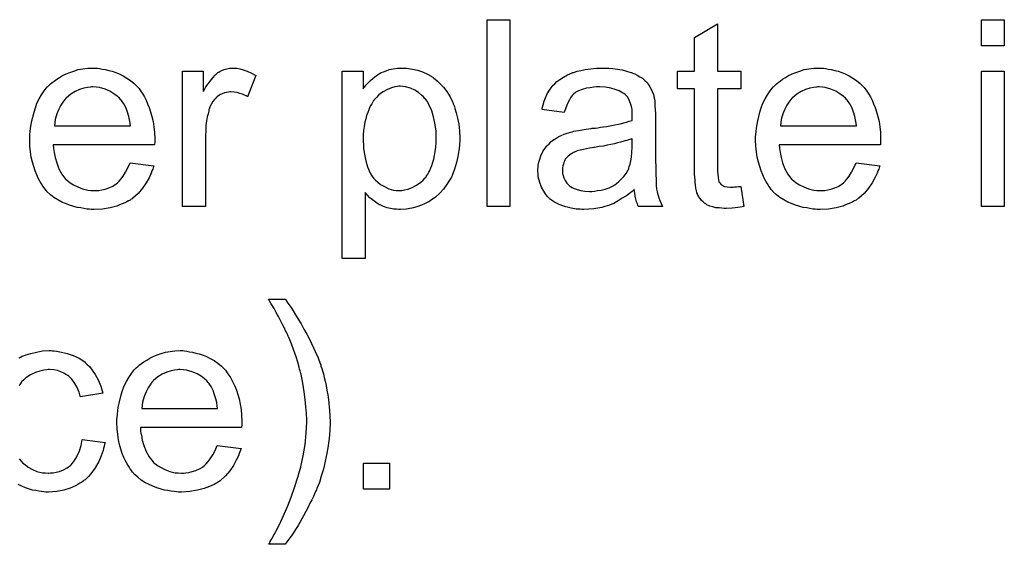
# Model space of a CAD drawing. Extents: x -1.6 to 9, y -2.8 to 5.2.
# Tile 136 of 197: x 5.002 to 5.424, y 2.74 to 2.964. Entities that reach past the tile are written whole.
import ezdxf

# ---------------------------------------------------------------- set-up
doc = ezdxf.new("R2010")
doc.units = 0
doc.layers.add('dfn6-15-57-c_document', color=1, linetype='CONTINUOUS')

msp = doc.modelspace()

# ---------------------------------------------------------------- linework, layer by layer
at = {"layer": 'dfn6-15-57-c_document', "color": 1}
for points in [[(5.211871, 2.884223), (5.202037, 2.884223), (5.202037, 2.964288), (5.211871, 2.964288), (5.211871, 2.884223)], [(5.300845, 2.942305), (5.310795, 2.942305), (5.310795, 2.934669), (5.300845, 2.934669), (5.300845, 2.900537), (5.300845, 2.900306), (5.300845, 2.899843), (5.300845, 2.899149), (5.30096, 2.898339), (5.301076, 2.896488), (5.301192, 2.895678), (5.301307, 2.895099), (5.301423, 2.894868), (5.30177, 2.894405), (5.302233, 2.893826), (5.303043, 2.893248), (5.303274, 2.893132), (5.303853, 2.892901), (5.304894, 2.892669), (5.306398, 2.892554), (5.307555, 2.892554), (5.308134, 2.892669), (5.308944, 2.892669), (5.309869, 2.892785), (5.310795, 2.892901), (5.312068, 2.884223), (5.311836, 2.884223), (5.311373, 2.884108), (5.310564, 2.883992), (5.309522, 2.883876), (5.308365, 2.883645), (5.307092, 2.883529), (5.304547, 2.883413), (5.303622, 2.883413), (5.302696, 2.883529), (5.301539, 2.883645), (5.30015, 2.88376), (5.298762, 2.884108), (5.297489, 2.884455), (5.296217, 2.885033), (5.296101, 2.885149), (5.295754, 2.88538), (5.295291, 2.885727), (5.294597, 2.886306), (5.294018, 2.886884), (5.293324, 2.887694), (5.29263, 2.888504), (5.292167, 2.889546), (5.292167, 2.889661), (5.291936, 2.890124), (5.29182, 2.890934), (5.291589, 2.892091), (5.291357, 2.893595), (5.291242, 2.894521), (5.291242, 2.895562), (5.291126, 2.896835), (5.29101, 2.898107), (5.29101, 2.899496), (5.29101, 2.901115), (5.29101, 2.934669), (5.283721, 2.934669), (5.283721, 2.942305), (5.29101, 2.942305), (5.29101, 2.956651), (5.300845, 2.962552), (5.300845, 2.942305)], [(5.423718, 2.953065), (5.413884, 2.953065), (5.413884, 2.964288), (5.423718, 2.964288), (5.423718, 2.953065)], [(5.035082, 2.943462), (5.036007, 2.943346), (5.037164, 2.943115), (5.038437, 2.942883), (5.039941, 2.942536), (5.04133, 2.942189), (5.042949, 2.94161), (5.044453, 2.941032), (5.046073, 2.940222), (5.047693, 2.939296), (5.049313, 2.938255), (5.050817, 2.936983), (5.052205, 2.935594), (5.052321, 2.935478), (5.052552, 2.935247), (5.0529, 2.934784), (5.053362, 2.93409), (5.053941, 2.93328), (5.054519, 2.932354), (5.055214, 2.931198), (5.055908, 2.929809), (5.056602, 2.928305), (5.057296, 2.926685), (5.057875, 2.924834), (5.058453, 2.922867), (5.058916, 2.920669), (5.059263, 2.918355), (5.059494, 2.915925), (5.05961, 2.913264), (5.05961, 2.913148), (5.05961, 2.912686), (5.05961, 2.911876), (5.059494, 2.910719), (5.016107, 2.910719), (5.016107, 2.910603), (5.016107, 2.910256), (5.016223, 2.909793), (5.016223, 2.909099), (5.016338, 2.908289), (5.01657, 2.907363), (5.016917, 2.905281), (5.017611, 2.902967), (5.018537, 2.900421), (5.019809, 2.898107), (5.021429, 2.896025), (5.021545, 2.896025), (5.021661, 2.895793), (5.022355, 2.895215), (5.023396, 2.894405), (5.024784, 2.893595), (5.026636, 2.892669), (5.028718, 2.89186), (5.031032, 2.891281), (5.032305, 2.891165), (5.033693, 2.89105), (5.034619, 2.89105), (5.03566, 2.891165), (5.036933, 2.891397), (5.038321, 2.891744), (5.039941, 2.892207), (5.041445, 2.892901), (5.042949, 2.893826), (5.043065, 2.893942), (5.043644, 2.894405), (5.044338, 2.895099), (5.045148, 2.896025), (5.046073, 2.897297), (5.047115, 2.898917), (5.048156, 2.900768), (5.049082, 2.902967), (5.059263, 2.901694), (5.059263, 2.901578), (5.059147, 2.901347), (5.059032, 2.900884), (5.0588, 2.90019), (5.058453, 2.899496), (5.058106, 2.89857), (5.057181, 2.896603), (5.056024, 2.894405), (5.054404, 2.892091), (5.052552, 2.889893), (5.050239, 2.88781), (5.050123, 2.88781), (5.049891, 2.887579), (5.049544, 2.887347), (5.049082, 2.887), (5.048387, 2.886653), (5.047693, 2.886306), (5.046767, 2.885843), (5.045726, 2.88538), (5.044569, 2.884918), (5.043412, 2.884455), (5.04052, 2.88376), (5.03728, 2.883182), (5.033693, 2.882951), (5.032421, 2.882951), (5.031611, 2.883066), (5.030569, 2.883182), (5.029297, 2.883413), (5.027908, 2.883645), (5.026404, 2.883876), (5.023165, 2.884802), (5.021429, 2.885496), (5.019809, 2.88619), (5.018074, 2.887116), (5.016454, 2.888157), (5.01495, 2.889314), (5.013446, 2.890702), (5.01333, 2.890818), (5.013099, 2.89105), (5.012752, 2.891512), (5.012289, 2.892207), (5.01171, 2.893017), (5.011132, 2.893942), (5.010438, 2.895099), (5.009743, 2.896372), (5.009049, 2.897876), (5.008355, 2.899496), (5.007777, 2.901347), (5.007198, 2.903314), (5.006735, 2.905396), (5.006388, 2.90771), (5.006157, 2.91014), (5.006041, 2.912686), (5.006041, 2.912801), (5.006041, 2.91338), (5.006041, 2.914074), (5.006157, 2.915115), (5.006273, 2.916388), (5.006388, 2.917776), (5.00662, 2.919396), (5.006967, 2.921016), (5.007892, 2.924718), (5.008471, 2.92657), (5.009165, 2.928536), (5.010091, 2.930388), (5.011132, 2.932123), (5.012289, 2.933859), (5.013562, 2.935478), (5.013677, 2.935594), (5.013909, 2.935825), (5.014372, 2.936173), (5.01495, 2.936751), (5.015644, 2.93733), (5.01657, 2.938024), (5.017611, 2.938834), (5.018884, 2.939528), (5.020157, 2.940338), (5.021661, 2.941032), (5.02328, 2.941726), (5.025016, 2.942305), (5.026867, 2.942883), (5.028834, 2.94323), (5.030917, 2.943462), (5.033115, 2.943577), (5.034272, 2.943577), (5.035082, 2.943462)], [(5.094783, 2.943462), (5.096056, 2.94323), (5.09756, 2.942767), (5.09918, 2.942189), (5.101031, 2.941379), (5.102998, 2.940338), (5.099411, 2.931313), (5.099295, 2.931429), (5.098833, 2.93166), (5.098138, 2.932007), (5.097213, 2.932354), (5.096171, 2.932702), (5.094899, 2.933049), (5.093626, 2.93328), (5.092353, 2.933396), (5.091775, 2.933396), (5.091196, 2.93328), (5.090386, 2.933164), (5.089577, 2.932933), (5.088535, 2.932586), (5.087494, 2.932123), (5.086568, 2.931429), (5.086453, 2.931313), (5.086105, 2.931082), (5.085758, 2.930619), (5.08518, 2.930041), (5.084601, 2.929231), (5.084023, 2.928305), (5.083444, 2.927264), (5.082982, 2.925991), (5.082866, 2.92576), (5.08275, 2.925065), (5.082519, 2.924024), (5.082172, 2.922636), (5.081825, 2.9209), (5.081593, 2.918933), (5.081477, 2.916851), (5.081362, 2.914537), (5.081362, 2.884223), (5.071527, 2.884223), (5.071527, 2.942305), (5.080436, 2.942305), (5.080436, 2.933512), (5.080552, 2.933627), (5.081015, 2.934437), (5.081593, 2.935478), (5.082519, 2.936751), (5.083444, 2.938024), (5.084486, 2.939412), (5.085527, 2.940569), (5.086568, 2.941495), (5.086684, 2.94161), (5.087031, 2.941842), (5.087725, 2.942189), (5.088419, 2.942536), (5.089345, 2.942883), (5.090502, 2.94323), (5.091659, 2.943462), (5.092932, 2.943577), (5.093742, 2.943577), (5.094783, 2.943462)], [(5.167558, 2.943462), (5.168368, 2.943346), (5.170104, 2.943115), (5.172186, 2.942652), (5.174385, 2.941958), (5.176583, 2.940916), (5.178781, 2.939644), (5.178897, 2.939644), (5.179013, 2.939412), (5.179707, 2.938949), (5.180748, 2.938024), (5.182021, 2.936867), (5.183409, 2.935363), (5.184798, 2.933512), (5.186186, 2.931313), (5.187343, 2.928883), (5.187343, 2.928768), (5.187459, 2.928536), (5.187574, 2.928189), (5.187806, 2.927727), (5.188037, 2.927032), (5.188269, 2.926222), (5.188847, 2.924371), (5.189426, 2.922057), (5.189888, 2.919512), (5.190235, 2.916619), (5.190351, 2.913611), (5.190351, 2.913495), (5.190351, 2.913264), (5.190351, 2.912801), (5.190351, 2.912107), (5.190235, 2.911297), (5.190235, 2.910372), (5.190004, 2.908289), (5.189541, 2.905744), (5.188963, 2.903082), (5.188153, 2.900306), (5.187112, 2.897529), (5.187112, 2.897413), (5.186996, 2.897182), (5.186765, 2.896835), (5.186533, 2.896372), (5.185723, 2.895099), (5.184682, 2.893479), (5.183409, 2.891744), (5.181789, 2.890008), (5.179938, 2.888273), (5.17774, 2.886653), (5.177624, 2.886653), (5.177508, 2.886537), (5.177161, 2.886306), (5.176699, 2.886075), (5.175542, 2.885496), (5.173922, 2.884802), (5.171955, 2.884108), (5.169872, 2.883529), (5.167443, 2.883066), (5.165013, 2.882951), (5.164203, 2.882951), (5.163277, 2.883066), (5.16212, 2.883182), (5.160732, 2.883413), (5.159228, 2.88376), (5.157724, 2.884223), (5.15622, 2.884918), (5.156104, 2.885033), (5.155525, 2.885265), (5.154831, 2.885727), (5.153906, 2.886422), (5.15298, 2.887116), (5.151823, 2.888041), (5.150782, 2.889083), (5.149856, 2.89024), (5.149856, 2.862009), (5.140022, 2.862009), (5.140022, 2.942305), (5.148931, 2.942305), (5.148931, 2.934669), (5.149046, 2.9349), (5.149509, 2.935363), (5.150088, 2.936173), (5.151013, 2.937098), (5.152055, 2.938255), (5.153212, 2.939296), (5.1546, 2.940338), (5.155988, 2.941263), (5.15622, 2.941379), (5.156682, 2.94161), (5.157608, 2.941958), (5.158765, 2.94242), (5.160154, 2.942883), (5.161773, 2.94323), (5.163624, 2.943462), (5.165707, 2.943577), (5.16698, 2.943577), (5.167558, 2.943462)], [(5.254218, 2.943462), (5.255953, 2.943346), (5.25792, 2.943115), (5.259887, 2.942767), (5.261854, 2.942305), (5.263705, 2.941726), (5.263936, 2.94161), (5.264515, 2.941379), (5.265325, 2.941032), (5.266366, 2.940569), (5.267523, 2.939875), (5.26868, 2.939181), (5.269721, 2.938255), (5.270647, 2.93733), (5.270763, 2.937214), (5.270994, 2.936867), (5.271341, 2.936288), (5.271804, 2.935594), (5.272382, 2.934553), (5.272845, 2.933512), (5.273308, 2.932239), (5.273655, 2.930735), (5.273655, 2.930619), (5.273771, 2.930272), (5.273887, 2.929578), (5.274002, 2.928652), (5.274002, 2.927379), (5.274118, 2.925875), (5.274234, 2.923908), (5.274234, 2.92171), (5.274234, 2.90852), (5.274234, 2.908405), (5.274234, 2.907942), (5.274234, 2.907248), (5.274234, 2.906322), (5.274234, 2.905281), (5.274234, 2.904008), (5.274349, 2.901231), (5.274349, 2.898339), (5.274465, 2.895446), (5.274581, 2.894173), (5.274581, 2.893017), (5.274697, 2.891975), (5.274812, 2.891165), (5.274812, 2.89105), (5.274928, 2.890587), (5.275044, 2.889893), (5.275391, 2.888967), (5.275622, 2.887926), (5.276085, 2.886769), (5.276663, 2.885496), (5.277242, 2.884223), (5.266945, 2.884223), (5.266829, 2.884339), (5.266713, 2.884802), (5.266482, 2.88538), (5.266135, 2.886306), (5.265788, 2.887347), (5.265556, 2.88862), (5.265325, 2.890008), (5.265093, 2.891512), (5.264978, 2.891512), (5.264862, 2.891281), (5.264168, 2.890702), (5.263127, 2.889893), (5.261738, 2.888851), (5.260003, 2.88781), (5.258267, 2.886653), (5.256416, 2.885612), (5.254449, 2.884802), (5.254218, 2.884686), (5.253523, 2.88457), (5.252482, 2.884223), (5.251209, 2.883876), (5.24959, 2.883529), (5.247738, 2.883298), (5.245656, 2.883066), (5.243573, 2.882951), (5.242648, 2.882951), (5.241953, 2.883066), (5.241144, 2.883066), (5.240218, 2.883182), (5.238135, 2.883529), (5.235821, 2.884108), (5.233276, 2.884918), (5.230962, 2.886075), (5.228879, 2.887579), (5.228648, 2.88781), (5.228069, 2.888389), (5.22726, 2.88943), (5.226334, 2.890818), (5.225408, 2.892554), (5.224598, 2.894521), (5.22402, 2.89695), (5.223904, 2.898107), (5.223788, 2.899496), (5.223788, 2.899727), (5.223788, 2.90019), (5.223904, 2.901), (5.22402, 2.902041), (5.224251, 2.903314), (5.224598, 2.904586), (5.225061, 2.905975), (5.22564, 2.907248), (5.225755, 2.907363), (5.225987, 2.907826), (5.22645, 2.90852), (5.227028, 2.90933), (5.227722, 2.910256), (5.228648, 2.911181), (5.229574, 2.912107), (5.23073, 2.912917), (5.230846, 2.913033), (5.231309, 2.913264), (5.231887, 2.913727), (5.232813, 2.91419), (5.233854, 2.914652), (5.235127, 2.915231), (5.2364, 2.915694), (5.237904, 2.916157), (5.23802, 2.916157), (5.238482, 2.916272), (5.239177, 2.916504), (5.240102, 2.916619), (5.241259, 2.916851), (5.242763, 2.917082), (5.244499, 2.917429), (5.246581, 2.917661), (5.246697, 2.917661), (5.24716, 2.917776), (5.247738, 2.917776), (5.248548, 2.917892), (5.249474, 2.918008), (5.250631, 2.918239), (5.251904, 2.918355), (5.253292, 2.918586), (5.256069, 2.919165), (5.259077, 2.919743), (5.261738, 2.920437), (5.263011, 2.920785), (5.264168, 2.921132), (5.264168, 2.921247), (5.264168, 2.921479), (5.264283, 2.922173), (5.264283, 2.922983), (5.264283, 2.923446), (5.264283, 2.923677), (5.264283, 2.923793), (5.264283, 2.923908), (5.264283, 2.924603), (5.264168, 2.92576), (5.263936, 2.927032), (5.263589, 2.928421), (5.263011, 2.929809), (5.262317, 2.931082), (5.261391, 2.932123), (5.261275, 2.932239), (5.260697, 2.932702), (5.259771, 2.933164), (5.258614, 2.933859), (5.256994, 2.934437), (5.255143, 2.935016), (5.252829, 2.935363), (5.250168, 2.935478), (5.249011, 2.935478), (5.247854, 2.935363), (5.246234, 2.935131), (5.244614, 2.9349), (5.242879, 2.934437), (5.241259, 2.933859), (5.239871, 2.933049), (5.239755, 2.932933), (5.239292, 2.932586), (5.238714, 2.932007), (5.23802, 2.931082), (5.237325, 2.929925), (5.236516, 2.928421), (5.235821, 2.92657), (5.235127, 2.924487), (5.225524, 2.92576), (5.225524, 2.925875), (5.22564, 2.925991), (5.22564, 2.926338), (5.225755, 2.926801), (5.226102, 2.927842), (5.226565, 2.929346), (5.227144, 2.93085), (5.227838, 2.93247), (5.228764, 2.93409), (5.229805, 2.935594), (5.229921, 2.93571), (5.230383, 2.936173), (5.231078, 2.936867), (5.232003, 2.937792), (5.233276, 2.938718), (5.23478, 2.939644), (5.236516, 2.940685), (5.238482, 2.941495), (5.238598, 2.941495), (5.238714, 2.94161), (5.239061, 2.941726), (5.239524, 2.941842), (5.240681, 2.942189), (5.242301, 2.942536), (5.244152, 2.942883), (5.246466, 2.94323), (5.248895, 2.943462), (5.251672, 2.943577), (5.252945, 2.943577), (5.254218, 2.943462)], [(5.346199, 2.943462), (5.347125, 2.943346), (5.348282, 2.943115), (5.349554, 2.942883), (5.351059, 2.942536), (5.352447, 2.942189), (5.354067, 2.94161), (5.355571, 2.941032), (5.357191, 2.940222), (5.35881, 2.939296), (5.36043, 2.938255), (5.361934, 2.936983), (5.363323, 2.935594), (5.363438, 2.935478), (5.36367, 2.935247), (5.364017, 2.934784), (5.36448, 2.93409), (5.365058, 2.93328), (5.365637, 2.932354), (5.366331, 2.931198), (5.367025, 2.929809), (5.367719, 2.928305), (5.368413, 2.926685), (5.368992, 2.924834), (5.36957, 2.922867), (5.370033, 2.920669), (5.37038, 2.918355), (5.370612, 2.915925), (5.370727, 2.913264), (5.370727, 2.913148), (5.370727, 2.912686), (5.370727, 2.911876), (5.370612, 2.910719), (5.327224, 2.910719), (5.327224, 2.910603), (5.327224, 2.910256), (5.32734, 2.909793), (5.32734, 2.909099), (5.327456, 2.908289), (5.327687, 2.907363), (5.328034, 2.905281), (5.328728, 2.902967), (5.329654, 2.900421), (5.330927, 2.898107), (5.332547, 2.896025), (5.332662, 2.896025), (5.332778, 2.895793), (5.333472, 2.895215), (5.334513, 2.894405), (5.335902, 2.893595), (5.337753, 2.892669), (5.339836, 2.89186), (5.34215, 2.891281), (5.343422, 2.891165), (5.344811, 2.89105), (5.345736, 2.89105), (5.346778, 2.891165), (5.34805, 2.891397), (5.349439, 2.891744), (5.351059, 2.892207), (5.352563, 2.892901), (5.354067, 2.893826), (5.354182, 2.893942), (5.354761, 2.894405), (5.355455, 2.895099), (5.356265, 2.896025), (5.357191, 2.897297), (5.358232, 2.898917), (5.359273, 2.900768), (5.360199, 2.902967), (5.37038, 2.901694), (5.37038, 2.901578), (5.370265, 2.901347), (5.370149, 2.900884), (5.369918, 2.90019), (5.36957, 2.899496), (5.369223, 2.89857), (5.368298, 2.896603), (5.367141, 2.894405), (5.365521, 2.892091), (5.36367, 2.889893), (5.361356, 2.88781), (5.36124, 2.88781), (5.361009, 2.887579), (5.360662, 2.887347), (5.360199, 2.887), (5.359505, 2.886653), (5.35881, 2.886306), (5.357885, 2.885843), (5.356843, 2.88538), (5.355686, 2.884918), (5.354529, 2.884455), (5.351637, 2.88376), (5.348397, 2.883182), (5.344811, 2.882951), (5.343538, 2.882951), (5.342728, 2.883066), (5.341687, 2.883182), (5.340414, 2.883413), (5.339026, 2.883645), (5.337522, 2.883876), (5.334282, 2.884802), (5.332547, 2.885496), (5.330927, 2.88619), (5.329191, 2.887116), (5.327571, 2.888157), (5.326067, 2.889314), (5.324563, 2.890702), (5.324448, 2.890818), (5.324216, 2.89105), (5.323869, 2.891512), (5.323406, 2.892207), (5.322828, 2.893017), (5.322249, 2.893942), (5.321555, 2.895099), (5.320861, 2.896372), (5.320167, 2.897876), (5.319472, 2.899496), (5.318894, 2.901347), (5.318315, 2.903314), (5.317853, 2.905396), (5.317506, 2.90771), (5.317274, 2.91014), (5.317158, 2.912686), (5.317158, 2.912801), (5.317158, 2.91338), (5.317158, 2.914074), (5.317274, 2.915115), (5.31739, 2.916388), (5.317506, 2.917776), (5.317737, 2.919396), (5.318084, 2.921016), (5.31901, 2.924718), (5.319588, 2.92657), (5.320282, 2.928536), (5.321208, 2.930388), (5.322249, 2.932123), (5.323406, 2.933859), (5.324679, 2.935478), (5.324795, 2.935594), (5.325026, 2.935825), (5.325489, 2.936173), (5.326067, 2.936751), (5.326761, 2.93733), (5.327687, 2.938024), (5.328728, 2.938834), (5.330001, 2.939528), (5.331274, 2.940338), (5.332778, 2.941032), (5.334398, 2.941726), (5.336133, 2.942305), (5.337984, 2.942883), (5.339951, 2.94323), (5.342034, 2.943462), (5.344232, 2.943577), (5.345389, 2.943577), (5.346199, 2.943462)], [(5.423718, 2.884223), (5.413884, 2.884223), (5.413884, 2.942305), (5.423718, 2.942305), (5.423718, 2.884223)], [(5.033231, 2.935478), (5.032536, 2.935478), (5.032074, 2.935363), (5.030801, 2.935247), (5.029297, 2.9349), (5.027446, 2.934321), (5.025479, 2.933512), (5.023627, 2.932354), (5.021776, 2.93085), (5.021545, 2.930619), (5.021082, 2.930041), (5.020272, 2.928999), (5.019462, 2.927611), (5.018537, 2.925991), (5.017727, 2.923908), (5.017033, 2.921479), (5.016685, 2.918818), (5.049197, 2.918818), (5.049197, 2.918933), (5.049197, 2.919165), (5.049082, 2.919512), (5.049082, 2.919975), (5.04885, 2.921363), (5.048503, 2.922867), (5.047925, 2.924718), (5.047346, 2.926454), (5.04642, 2.928189), (5.045379, 2.929693), (5.045379, 2.929809), (5.045148, 2.929925), (5.044569, 2.930619), (5.043528, 2.931545), (5.04214, 2.932586), (5.040404, 2.933627), (5.038321, 2.934553), (5.035892, 2.935247), (5.034619, 2.935363), (5.033231, 2.935478)], [(5.164782, 2.935825), (5.164203, 2.935825), (5.16374, 2.93571), (5.162583, 2.935478), (5.161079, 2.935131), (5.159344, 2.934437), (5.157492, 2.933396), (5.156451, 2.932702), (5.155525, 2.931892), (5.1546, 2.930966), (5.153674, 2.929925), (5.153674, 2.929809), (5.153443, 2.929693), (5.153212, 2.929346), (5.15298, 2.928883), (5.152633, 2.928189), (5.15217, 2.927495), (5.151707, 2.92657), (5.15136, 2.925644), (5.150898, 2.924487), (5.150435, 2.923214), (5.150088, 2.921826), (5.149625, 2.920322), (5.149393, 2.918586), (5.149162, 2.916851), (5.148931, 2.914999), (5.148931, 2.912917), (5.148931, 2.912801), (5.148931, 2.912454), (5.148931, 2.911876), (5.149046, 2.911066), (5.149046, 2.91014), (5.149162, 2.909099), (5.149509, 2.906669), (5.150088, 2.903892), (5.150782, 2.901231), (5.151939, 2.89857), (5.152633, 2.897413), (5.153443, 2.896372), (5.153674, 2.89614), (5.154253, 2.895562), (5.155178, 2.894636), (5.156451, 2.893711), (5.158071, 2.892785), (5.159922, 2.89186), (5.162005, 2.891281), (5.163162, 2.891165), (5.164319, 2.89105), (5.165013, 2.89105), (5.165476, 2.891165), (5.166633, 2.891397), (5.168252, 2.891744), (5.169988, 2.892438), (5.171839, 2.893364), (5.17369, 2.894752), (5.174616, 2.895562), (5.175542, 2.896488), (5.175542, 2.896603), (5.175773, 2.896719), (5.176004, 2.897066), (5.176236, 2.897529), (5.176699, 2.898107), (5.177046, 2.898917), (5.177508, 2.899727), (5.177971, 2.900768), (5.178318, 2.90181), (5.178781, 2.903198), (5.179244, 2.904586), (5.179591, 2.906091), (5.179823, 2.907826), (5.180054, 2.909677), (5.180285, 2.911644), (5.180285, 2.913727), (5.180285, 2.913843), (5.180285, 2.91419), (5.180285, 2.914768), (5.18017, 2.915578), (5.18017, 2.916504), (5.180054, 2.917545), (5.179707, 2.919975), (5.179128, 2.922636), (5.178318, 2.925297), (5.177161, 2.927958), (5.176467, 2.929231), (5.175657, 2.930272), (5.175657, 2.930388), (5.175426, 2.930503), (5.174847, 2.931198), (5.173922, 2.932007), (5.172649, 2.933049), (5.171029, 2.93409), (5.169178, 2.935016), (5.167096, 2.935594), (5.165939, 2.93571), (5.164782, 2.935825)], [(5.344348, 2.935478), (5.343654, 2.935478), (5.343191, 2.935363), (5.341918, 2.935247), (5.340414, 2.9349), (5.338563, 2.934321), (5.336596, 2.933512), (5.334745, 2.932354), (5.332894, 2.93085), (5.332662, 2.930619), (5.332199, 2.930041), (5.33139, 2.928999), (5.33058, 2.927611), (5.329654, 2.925991), (5.328844, 2.923908), (5.32815, 2.921479), (5.327803, 2.918818), (5.360315, 2.918818), (5.360315, 2.918933), (5.360315, 2.919165), (5.360199, 2.919512), (5.360199, 2.919975), (5.359967, 2.921363), (5.35962, 2.922867), (5.359042, 2.924718), (5.358463, 2.926454), (5.357538, 2.928189), (5.356496, 2.929693), (5.356496, 2.929809), (5.356265, 2.929925), (5.355686, 2.930619), (5.354645, 2.931545), (5.353257, 2.932586), (5.351521, 2.933627), (5.349439, 2.934553), (5.347009, 2.935247), (5.345736, 2.935363), (5.344348, 2.935478)], [(5.264283, 2.91338), (5.264168, 2.91338), (5.264052, 2.913264), (5.263705, 2.913148), (5.263242, 2.913033), (5.262664, 2.912801), (5.26197, 2.91257), (5.26116, 2.912338), (5.260234, 2.912107), (5.259193, 2.91176), (5.25792, 2.911528), (5.256647, 2.911181), (5.255143, 2.910834), (5.253523, 2.910487), (5.251904, 2.91014), (5.250052, 2.909909), (5.248086, 2.909562), (5.247854, 2.909562), (5.24716, 2.909446), (5.246003, 2.909215), (5.24473, 2.908983), (5.243342, 2.908752), (5.241953, 2.908405), (5.240681, 2.908057), (5.239524, 2.907595), (5.239408, 2.907595), (5.239061, 2.907363), (5.238598, 2.907132), (5.238135, 2.906785), (5.236747, 2.905859), (5.23559, 2.904471), (5.23559, 2.904355), (5.235359, 2.904124), (5.235243, 2.903661), (5.235011, 2.903082), (5.23478, 2.902388), (5.234549, 2.901694), (5.234433, 2.900768), (5.234317, 2.899843), (5.234317, 2.899727), (5.234317, 2.899149), (5.234433, 2.898454), (5.234664, 2.897529), (5.235011, 2.896488), (5.23559, 2.895446), (5.236284, 2.894289), (5.23721, 2.893248), (5.237325, 2.893132), (5.237788, 2.892901), (5.238482, 2.892438), (5.239408, 2.891975), (5.240681, 2.891512), (5.242185, 2.89105), (5.24392, 2.890818), (5.246003, 2.890702), (5.246928, 2.890702), (5.248086, 2.890818), (5.249358, 2.89105), (5.250978, 2.891281), (5.252598, 2.891744), (5.254333, 2.892322), (5.256069, 2.893132), (5.2563, 2.893248), (5.256763, 2.893595), (5.257573, 2.894173), (5.258498, 2.894983), (5.25954, 2.895909), (5.260697, 2.897066), (5.261622, 2.898454), (5.262548, 2.899959), (5.262664, 2.900074), (5.262779, 2.900537), (5.263011, 2.901347), (5.263358, 2.902388), (5.263705, 2.903777), (5.263936, 2.905396), (5.264052, 2.907363), (5.264168, 2.909677), (5.264283, 2.91338)], [(5.115609, 2.844492), (5.115956, 2.844029), (5.116419, 2.843219), (5.117113, 2.842294), (5.118039, 2.841021), (5.118964, 2.839517), (5.120006, 2.837897), (5.121163, 2.836046), (5.122435, 2.833963), (5.123592, 2.831765), (5.124865, 2.829567), (5.126138, 2.827137), (5.128452, 2.822162), (5.129609, 2.819501), (5.130534, 2.816955), (5.130534, 2.81684), (5.130766, 2.816377), (5.130881, 2.815798), (5.131229, 2.814873), (5.131576, 2.813831), (5.131923, 2.812559), (5.13227, 2.811055), (5.132733, 2.809435), (5.13308, 2.807584), (5.133427, 2.805617), (5.133774, 2.80365), (5.134121, 2.801452), (5.134584, 2.796823), (5.134815, 2.79208), (5.134815, 2.791964), (5.134815, 2.791386), (5.134815, 2.790576), (5.134699, 2.789534), (5.134699, 2.788262), (5.134468, 2.786642), (5.134352, 2.784906), (5.134121, 2.782939), (5.133774, 2.780857), (5.133427, 2.778543), (5.132386, 2.773799), (5.131807, 2.771254), (5.130997, 2.768708), (5.130187, 2.766047), (5.129146, 2.763502), (5.12903, 2.763386), (5.128914, 2.762923), (5.128567, 2.762229), (5.128105, 2.761188), (5.127642, 2.760031), (5.126948, 2.758642), (5.126138, 2.757138), (5.125328, 2.755403), (5.124402, 2.753552), (5.123361, 2.7517), (5.121047, 2.747651), (5.118386, 2.743486), (5.115493, 2.739552), (5.108436, 2.739552), (5.108436, 2.739668), (5.108667, 2.739899), (5.108898, 2.740246), (5.10913, 2.740709), (5.109477, 2.741403), (5.10994, 2.742097), (5.110403, 2.743023), (5.110981, 2.744064), (5.112254, 2.746378), (5.113642, 2.749271), (5.11503, 2.752395), (5.11665, 2.755981), (5.118154, 2.7598), (5.119543, 2.763849), (5.120931, 2.768246), (5.122204, 2.772758), (5.123245, 2.777386), (5.124055, 2.782245), (5.124518, 2.787105), (5.124749, 2.79208), (5.124749, 2.792195), (5.124749, 2.792543), (5.124749, 2.793121), (5.124749, 2.793815), (5.124634, 2.794741), (5.124634, 2.795898), (5.124518, 2.797055), (5.124402, 2.798443), (5.124287, 2.799947), (5.124171, 2.801567), (5.123708, 2.804923), (5.12313, 2.808625), (5.12232, 2.812443), (5.12232, 2.812559), (5.122204, 2.81279), (5.122088, 2.813253), (5.121972, 2.813831), (5.121741, 2.814526), (5.12151, 2.815451), (5.120931, 2.817534), (5.120237, 2.819848), (5.119311, 2.822509), (5.11827, 2.825401), (5.117113, 2.828178), (5.117113, 2.828294), (5.116997, 2.82841), (5.116882, 2.828757), (5.11665, 2.829104), (5.116419, 2.829682), (5.116072, 2.830376), (5.115725, 2.831071), (5.115262, 2.832112), (5.114683, 2.833153), (5.114105, 2.83431), (5.113411, 2.835699), (5.112601, 2.837203), (5.111675, 2.838823), (5.11075, 2.840558), (5.109593, 2.842525), (5.108436, 2.844608), (5.115493, 2.844608), (5.115609, 2.844492)], [(5.001529, 2.819501), (5.002107, 2.819732), (5.002801, 2.820079), (5.004537, 2.820773), (5.006504, 2.821352), (5.008934, 2.82193), (5.011479, 2.822393), (5.014256, 2.822509), (5.015181, 2.822509), (5.015876, 2.822393)], [(5.015876, 2.822393), (5.01657, 2.822393), (5.017495, 2.822278), (5.019694, 2.82193), (5.022123, 2.821352), (5.024669, 2.820426), (5.027214, 2.819269), (5.029644, 2.817649), (5.02976, 2.817649), (5.029875, 2.817418), (5.030569, 2.816724), (5.031611, 2.815683), (5.032883, 2.814178), (5.034156, 2.812327), (5.035429, 2.810013), (5.036586, 2.807352), (5.037396, 2.804228), (5.027793, 2.802724), (5.027793, 2.80284), (5.027677, 2.802956), (5.027561, 2.80365), (5.027214, 2.804691), (5.026636, 2.805964), (5.026057, 2.807352), (5.025132, 2.808856), (5.02409, 2.810245), (5.022933, 2.811402), (5.022818, 2.811517), (5.022355, 2.811865), (5.021545, 2.812327), (5.020619, 2.812906), (5.019347, 2.813484), (5.017958, 2.813947), (5.016338, 2.814294), (5.014603, 2.81441), (5.013909, 2.81441), (5.01333, 2.814294), (5.012057, 2.814178), (5.010322, 2.813716), (5.008471, 2.813137), (5.006388, 2.812212), (5.004421, 2.810823), (5.003496, 2.810013), (5.00257, 2.809088), (5.00257, 2.808972), (5.002339, 2.808856), (5.002107, 2.808509), (5.001876, 2.808046), (5.001529, 2.807468)], [(5.072453, 2.822393), (5.073378, 2.822278), (5.074535, 2.822046), (5.075808, 2.821815), (5.077312, 2.821468), (5.078701, 2.82112), (5.08032, 2.820542), (5.081825, 2.819963), (5.083444, 2.819154), (5.085064, 2.818228), (5.086684, 2.817187), (5.088188, 2.815914), (5.089577, 2.814526), (5.089692, 2.81441), (5.089924, 2.814178), (5.090271, 2.813716), (5.090734, 2.813021), (5.091312, 2.812212), (5.091891, 2.811286), (5.092585, 2.810129), (5.093279, 2.808741), (5.093973, 2.807236), (5.094667, 2.805617), (5.095246, 2.803765), (5.095824, 2.801799), (5.096287, 2.7996), (5.096634, 2.797286), (5.096866, 2.794857), (5.096981, 2.792195), (5.096981, 2.79208), (5.096981, 2.791617), (5.096981, 2.790807), (5.096866, 2.78965), (5.053478, 2.78965), (5.053478, 2.789534), (5.053478, 2.789187), (5.053594, 2.788724), (5.053594, 2.78803), (5.053709, 2.78722), (5.053941, 2.786295), (5.054288, 2.784212), (5.054982, 2.781898), (5.055908, 2.779353), (5.057181, 2.777039), (5.0588, 2.774956), (5.058916, 2.774956), (5.059032, 2.774725), (5.059726, 2.774146), (5.060767, 2.773336), (5.062156, 2.772526), (5.064007, 2.771601), (5.066089, 2.770791), (5.068403, 2.770213), (5.069676, 2.770097), (5.071065, 2.769981), (5.07199, 2.769981), (5.073031, 2.770097), (5.074304, 2.770328), (5.075693, 2.770675), (5.077312, 2.771138), (5.078816, 2.771832), (5.08032, 2.772758), (5.080436, 2.772874), (5.081015, 2.773336), (5.081709, 2.774031), (5.082519, 2.774956), (5.083444, 2.776229), (5.084486, 2.777849), (5.085527, 2.7797), (5.086453, 2.781898), (5.096634, 2.780626), (5.096634, 2.78051), (5.096519, 2.780278), (5.096403, 2.779816), (5.096171, 2.779121), (5.095824, 2.778427), (5.095477, 2.777502), (5.094552, 2.775535), (5.093395, 2.773336), (5.091775, 2.771022), (5.089924, 2.768824), (5.08761, 2.766742), (5.087494, 2.766742), (5.087262, 2.76651), (5.086915, 2.766279), (5.086453, 2.765932), (5.085758, 2.765584), (5.085064, 2.765237), (5.084139, 2.764775), (5.083097, 2.764312), (5.08194, 2.763849), (5.080783, 2.763386), (5.077891, 2.762692), (5.074651, 2.762113), (5.071065, 2.761882), (5.069792, 2.761882), (5.068982, 2.761998), (5.067941, 2.762113), (5.066668, 2.762345), (5.065279, 2.762576), (5.063775, 2.762808), (5.060536, 2.763733), (5.0588, 2.764427), (5.057181, 2.765122), (5.055445, 2.766047), (5.053825, 2.767089), (5.052321, 2.768246), (5.050817, 2.769634), (5.050701, 2.76975), (5.05047, 2.769981), (5.050123, 2.770444), (5.04966, 2.771138), (5.049082, 2.771948), (5.048503, 2.772874), (5.047809, 2.774031), (5.047115, 2.775303), (5.04642, 2.776807), (5.045726, 2.778427), (5.045148, 2.780278), (5.044569, 2.782245), (5.044106, 2.784328), (5.043759, 2.786642), (5.043528, 2.789072), (5.043412, 2.791617), (5.043412, 2.791733), (5.043412, 2.792311), (5.043412, 2.793005), (5.043528, 2.794047), (5.043644, 2.795319), (5.043759, 2.796708), (5.043991, 2.798328), (5.044338, 2.799947), (5.045263, 2.80365), (5.045842, 2.805501), (5.046536, 2.807468), (5.047462, 2.809319), (5.048503, 2.811055), (5.04966, 2.81279), (5.050933, 2.81441), (5.051048, 2.814526), (5.05128, 2.814757), (5.051743, 2.815104), (5.052321, 2.815683), (5.053015, 2.816261), (5.053941, 2.816955), (5.054982, 2.817765), (5.056255, 2.818459), (5.057528, 2.819269), (5.059032, 2.819963), (5.060651, 2.820658), (5.062387, 2.821236), (5.064238, 2.821815), (5.066205, 2.822162), (5.068288, 2.822393), (5.070486, 2.822509), (5.071643, 2.822509), (5.072453, 2.822393)], [(5.070602, 2.81441), (5.069908, 2.81441), (5.069445, 2.814294), (5.068172, 2.814178), (5.066668, 2.813831), (5.064817, 2.813253), (5.06285, 2.812443), (5.060999, 2.811286), (5.059147, 2.809782), (5.058916, 2.80955), (5.058453, 2.808972), (5.057643, 2.807931), (5.056833, 2.806542), (5.055908, 2.804923), (5.055098, 2.80284), (5.054404, 2.80041), (5.054057, 2.797749), (5.086568, 2.797749), (5.086568, 2.797865), (5.086568, 2.798096), (5.086453, 2.798443), (5.086453, 2.798906), (5.086221, 2.800294), (5.085874, 2.801799), (5.085296, 2.80365), (5.084717, 2.805385), (5.083792, 2.807121), (5.08275, 2.808625), (5.08275, 2.808741), (5.082519, 2.808856), (5.08194, 2.80955), (5.080899, 2.810476), (5.079511, 2.811517), (5.077775, 2.812559), (5.075693, 2.813484), (5.073263, 2.814178), (5.07199, 2.814294), (5.070602, 2.81441)], [(5.001529, 2.776229), (5.002339, 2.775188), (5.00257, 2.774956), (5.003149, 2.774378), (5.00419, 2.773568), (5.005463, 2.772642), (5.007198, 2.771601), (5.009165, 2.770791), (5.011479, 2.770213), (5.012752, 2.770097), (5.014024, 2.769981), (5.014256, 2.769981), (5.01495, 2.770097), (5.016107, 2.770213), (5.01738, 2.770444), (5.018884, 2.770791), (5.020504, 2.771485), (5.022123, 2.772295), (5.023627, 2.773452), (5.023859, 2.773568), (5.024206, 2.774146), (5.0249, 2.774956), (5.02571, 2.776229), (5.02652, 2.777733), (5.027446, 2.779584), (5.02814, 2.781898), (5.028603, 2.784444), (5.038321, 2.783171), (5.038321, 2.783055), (5.038206, 2.782708), (5.03809, 2.782245), (5.037974, 2.781551), (5.037743, 2.780626), (5.037511, 2.7797), (5.036702, 2.777386), (5.03566, 2.774956), (5.034156, 2.772295), (5.032305, 2.76975), (5.031264, 2.768593), (5.030107, 2.767436), (5.029991, 2.76732), (5.02976, 2.767204), (5.029413, 2.766973), (5.02895, 2.766626), (5.028371, 2.766163), (5.027561, 2.7657), (5.026636, 2.765237), (5.02571, 2.764659), (5.023396, 2.763618), (5.020619, 2.762808), (5.017611, 2.762113), (5.015876, 2.761998), (5.01414, 2.761882), (5.012983, 2.761882), (5.012173, 2.761998), (5.011132, 2.762113), (5.009975, 2.762345), (5.008702, 2.762576), (5.007314, 2.762808), (5.00419, 2.763733), (5.002686, 2.764427), (5.001066, 2.765122)], [(5.160269, 2.763155), (5.149046, 2.763155), (5.149046, 2.774378), (5.160269, 2.774378), (5.160269, 2.763155)]]:
    msp.add_lwpolyline(points, dxfattribs=at)

doc.saveas('drawing.dxf')
